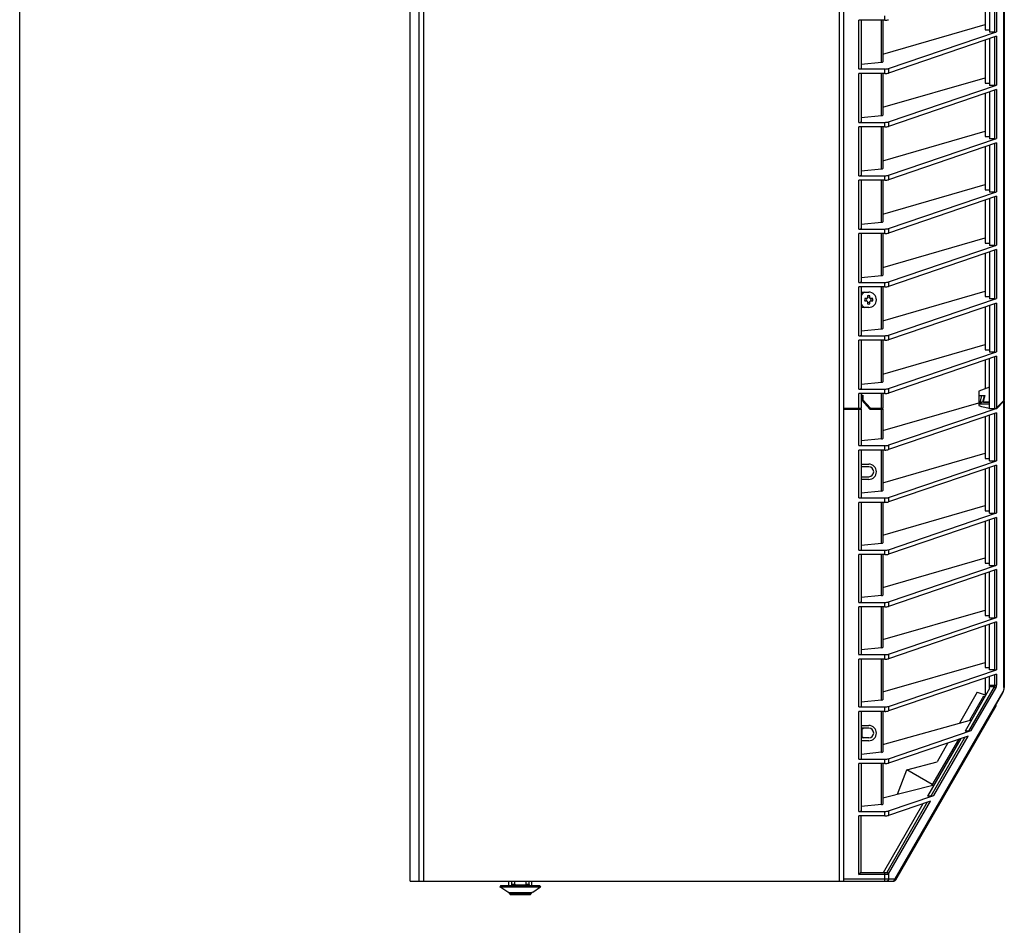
# Model space of a CAD drawing. Header units: inches. Extents: x 0 to 257, y 0 to 106.
# Tile 1 of 28: x 0 to 18, y 22 to 39. Entities that reach past the tile are written whole.
import ezdxf

# ---------------------------------------------------------------- set-up
doc = ezdxf.new("R2010")
doc.units = ezdxf.units.IN
doc.header["$LTSCALE"] = 7.5625
doc.header["$MEASUREMENT"] = 0
doc.layers.get('0').update_dxf_attribs({"linetype": 'CONTINUOUS'})

msp = doc.modelspace()

# ---------------------------------------------------------------- linework, layer by layer
at = {"color": 7, "linetype": 'Continuous'}
for p, q in [((0, 0), (0, 106.25)), ((7.062, 23.17), (7.062, 82.146)), ((7.22, 23.17), (7.22, 82.146)), ((7.298, 82.225), (7.298, 23.17)), ((14.897, 23.17), (14.897, 82.225)), ((14.818, 23.17), (14.818, 81.516)), ((17.794, 31.861), (17.794, 40.59)), ((17.8, 40.596), (17.8, 31.867)), ((17.456, 39.342), (17.456, 38.567)), ((17.535, 39.369), (17.535, 38.524)), ((17.627, 38.524), (17.627, 39.4)), ((17.661, 39.412), (17.661, 38.528)), ((15.641, 38.74), (15.641, 38.82)), ((15.641, 38.74), (15.172, 38.74)), ((15.172, 37.856), (15.172, 38.74)), ((15.212, 38.74), (15.212, 37.864)), ((15.583, 37.979), (15.583, 38.74)), ((15.605, 38.74), (15.605, 37.986)), ((15.605, 38.127), (17.456, 38.662)), ((15.707, 37.863), (17.661, 38.528)), ((17.456, 38.567), (17.535, 38.567)), ((17.627, 38.524), (17.535, 38.524)), ((17.661, 38.447), (15.707, 37.783)), ((17.456, 38.378), (17.456, 37.602)), ((17.535, 38.404), (17.535, 37.559)), ((17.627, 37.559), (17.627, 38.436)), ((17.661, 38.447), (17.661, 37.563)), ((15.212, 37.942), (15.583, 37.979)), ((15.172, 37.856), (15.641, 37.856)), ((15.641, 37.775), (15.172, 37.775)), ((15.172, 36.891), (15.172, 37.775)), ((15.212, 37.775), (15.212, 36.899)), ((15.583, 37.014), (15.583, 37.775)), ((15.605, 37.775), (15.605, 37.022)), ((15.641, 37.775), (15.641, 37.856)), ((15.707, 37.863), (15.707, 37.783)), ((15.605, 37.163), (17.456, 37.697)), ((15.707, 36.899), (17.661, 37.563)), ((17.456, 37.602), (17.535, 37.602)), ((17.627, 37.559), (17.535, 37.559)), ((17.661, 37.483), (15.707, 36.818)), ((17.456, 37.413), (17.456, 36.638)), ((17.535, 37.44), (17.535, 36.595)), ((17.627, 36.595), (17.627, 37.471)), ((17.661, 37.483), (17.661, 36.599)), ((15.172, 36.891), (15.641, 36.891)), ((15.212, 36.978), (15.583, 37.014)), ((15.641, 36.811), (15.641, 36.891)), ((15.707, 36.899), (15.707, 36.818)), ((15.641, 36.811), (15.172, 36.811)), ((15.172, 35.926), (15.172, 36.811)), ((15.212, 36.811), (15.212, 35.935)), ((15.583, 36.05), (15.583, 36.811)), ((15.605, 36.811), (15.605, 36.057)), ((15.605, 36.198), (17.456, 36.732)), ((15.707, 35.934), (17.661, 36.599)), ((17.661, 36.518), (15.707, 35.854)), ((17.456, 36.638), (17.535, 36.638)), ((17.627, 36.595), (17.535, 36.595)), ((17.627, 35.63), (17.627, 36.507)), ((17.661, 36.518), (17.661, 35.634)), ((17.456, 36.449), (17.456, 35.673)), ((17.535, 36.475), (17.535, 35.63)), ((15.212, 36.013), (15.583, 36.05)), ((15.172, 35.926), (15.641, 35.926)), ((15.641, 35.846), (15.172, 35.846)), ((15.172, 34.962), (15.172, 35.846)), ((15.212, 35.846), (15.212, 34.97)), ((15.583, 35.085), (15.583, 35.846)), ((15.605, 35.846), (15.605, 35.093)), ((15.641, 35.846), (15.641, 35.926)), ((15.707, 35.934), (15.707, 35.854)), ((15.605, 35.233), (17.456, 35.768)), ((15.707, 34.97), (17.661, 35.634)), ((17.456, 35.673), (17.535, 35.673)), ((17.627, 35.63), (17.535, 35.63)), ((17.661, 35.554), (15.707, 34.889)), ((17.456, 35.484), (17.456, 34.709)), ((17.535, 35.511), (17.535, 34.666)), ((17.627, 34.666), (17.627, 35.542)), ((17.661, 35.554), (17.661, 34.669)), ((15.212, 35.048), (15.583, 35.085)), ((15.172, 34.962), (15.641, 34.962)), ((15.641, 34.881), (15.641, 34.962)), ((15.707, 34.97), (15.707, 34.889)), ((15.641, 34.881), (15.172, 34.881)), ((15.172, 33.997), (15.172, 34.881)), ((15.212, 34.881), (15.212, 34.006)), ((15.583, 34.121), (15.583, 34.881)), ((15.605, 34.881), (15.605, 34.128)), ((15.605, 34.269), (17.456, 34.803)), ((15.707, 34.005), (17.661, 34.669)), ((17.661, 34.589), (15.707, 33.925)), ((17.456, 34.709), (17.535, 34.709)), ((17.627, 34.666), (17.535, 34.666)), ((17.535, 34.546), (17.535, 33.701)), ((17.627, 33.701), (17.627, 34.578)), ((17.661, 34.589), (17.661, 33.705)), ((17.456, 34.519), (17.456, 33.744)), ((15.212, 34.084), (15.583, 34.121)), ((15.707, 34.005), (15.707, 33.925)), ((15.172, 33.997), (15.641, 33.997)), ((15.641, 33.917), (15.172, 33.917)), ((15.172, 33.033), (15.172, 33.917)), ((15.212, 33.917), (15.212, 33.041)), ((15.583, 33.156), (15.583, 33.917)), ((15.605, 33.917), (15.605, 33.164)), ((15.605, 33.304), (17.456, 33.839)), ((15.641, 33.917), (15.641, 33.997)), ((15.212, 33.82), (15.35, 33.82)), ((15.219, 33.771), (15.212, 33.771)), ((15.319, 33.703), (15.276, 33.703)), ((15.276, 33.662), (15.319, 33.662)), ((15.324, 33.71), (15.322, 33.71)), ((15.322, 33.71), (15.322, 33.708)), ((15.322, 33.657), (15.322, 33.655)), ((15.322, 33.655), (15.324, 33.654)), ((15.329, 33.756), (15.329, 33.713)), ((15.329, 33.651), (15.329, 33.609)), ((15.37, 33.713), (15.37, 33.756)), ((15.37, 33.609), (15.37, 33.651)), ((15.377, 33.71), (15.375, 33.71)), ((15.375, 33.654), (15.377, 33.655)), ((15.377, 33.708), (15.377, 33.71)), ((15.377, 33.655), (15.377, 33.657)), ((15.423, 33.703), (15.381, 33.703)), ((15.381, 33.662), (15.423, 33.662)), ((15.707, 33.041), (17.661, 33.705)), ((17.456, 33.744), (17.535, 33.744)), ((17.627, 33.701), (17.535, 33.701)), ((15.212, 33.594), (15.219, 33.594)), ((15.35, 33.545), (15.212, 33.545)), ((17.661, 33.624), (15.707, 32.96)), ((17.456, 33.555), (17.456, 32.78)), ((17.535, 33.582), (17.535, 32.736)), ((17.627, 32.736), (17.627, 33.613)), ((17.661, 33.624), (17.661, 32.74)), ((15.212, 33.119), (15.583, 33.156)), ((15.172, 33.033), (15.641, 33.033)), ((15.641, 32.952), (15.172, 32.952)), ((15.172, 32.068), (15.172, 32.952)), ((15.212, 32.952), (15.212, 32.077)), ((15.583, 32.191), (15.583, 32.952)), ((15.605, 32.952), (15.605, 32.199)), ((15.641, 32.952), (15.641, 33.033)), ((15.707, 33.041), (15.707, 32.96)), ((15.605, 32.34), (17.456, 32.874)), ((17.456, 32.78), (17.535, 32.78)), ((15.707, 32.076), (17.661, 32.74)), ((17.661, 32.66), (15.707, 31.996)), ((17.456, 32.59), (17.456, 32.072)), ((17.627, 32.736), (17.535, 32.736)), ((17.535, 31.713), (17.535, 32.617)), ((17.627, 31.716), (17.627, 32.649)), ((17.661, 32.66), (17.661, 31.727)), ((15.172, 32.068), (15.641, 32.068)), ((15.212, 32.155), (15.583, 32.191)), ((15.641, 31.988), (15.641, 32.068)), ((15.707, 32.076), (15.707, 31.996)), ((17.535, 32.1), (17.338, 32.029)), ((15.641, 31.988), (15.172, 31.988)), ((15.172, 31.716), (15.172, 31.988)), ((15.212, 31.988), (15.212, 31.722)), ((15.212, 31.957), (15.241, 31.957)), ((15.212, 31.95), (15.234, 31.95)), ((15.225, 31.942), (15.212, 31.942)), ((15.225, 31.942), (15.229, 31.947)), ((15.225, 31.942), (15.225, 31.865)), ((15.225, 31.865), (15.229, 31.865)), ((15.225, 31.865), (15.372, 31.705)), ((15.229, 31.865), (15.229, 31.95)), ((15.229, 31.868), (15.371, 31.713)), ((15.231, 31.866), (15.231, 31.95)), ((15.231, 31.871), (15.234, 31.869)), ((15.234, 31.95), (15.241, 31.957)), ((15.241, 31.874), (15.234, 31.869)), ((15.377, 31.716), (15.234, 31.869)), ((15.241, 31.957), (15.241, 31.874)), ((15.382, 31.722), (15.241, 31.874)), ((15.583, 31.722), (15.583, 31.988)), ((15.605, 31.988), (15.605, 31.722)), ((17.338, 32.029), (17.338, 31.773)), ((17.338, 31.95), (17.446, 31.95)), ((17.39, 31.95), (17.353, 31.797)), ((17.415, 31.828), (17.444, 31.95)), ((17.446, 31.95), (17.419, 31.84)), ((17.649, 31.716), (17.8, 31.867)), ((14.897, 31.722), (15.212, 31.722)), ((14.897, 31.716), (15.205, 31.716)), ((14.897, 31.705), (14.905, 31.713)), ((14.897, 31.705), (15.212, 31.705)), ((14.905, 31.713), (15.204, 31.713)), ((15.131, 31.713), (15.131, 31.716)), ((15.147, 31.716), (15.142, 31.713)), ((15.172, 31.045), (15.172, 31.713)), ((15.204, 31.713), (15.212, 31.705)), ((15.212, 31.722), (15.205, 31.716)), ((15.212, 31.705), (15.212, 31.053)), ((15.369, 31.716), (15.599, 31.716)), ((15.598, 31.713), (15.371, 31.713)), ((15.372, 31.705), (15.371, 31.713)), ((15.372, 31.705), (15.605, 31.705)), ((15.375, 31.716), (15.375, 31.713)), ((15.382, 31.722), (15.377, 31.716)), ((15.382, 31.722), (15.605, 31.722)), ((15.393, 31.714), (15.401, 31.716)), ((15.393, 31.716), (15.393, 31.714)), ((15.554, 31.713), (15.554, 31.716)), ((15.583, 31.705), (15.579, 31.713)), ((15.58, 31.716), (15.583, 31.722)), ((15.583, 31.168), (15.583, 31.705)), ((15.598, 31.713), (15.605, 31.705)), ((15.605, 31.722), (15.599, 31.716)), ((15.605, 31.316), (17.338, 31.816)), ((15.605, 31.705), (15.605, 31.175)), ((17.649, 31.713), (15.707, 31.052)), ((17.338, 31.773), (17.389, 31.754)), ((17.393, 31.828), (17.353, 31.797)), ((17.535, 31.797), (17.353, 31.797)), ((17.389, 31.754), (17.535, 31.723)), ((17.535, 31.828), (17.393, 31.828)), ((17.425, 31.832), (17.419, 31.84)), ((17.425, 31.832), (17.535, 31.832)), ((17.535, 31.716), (17.649, 31.716)), ((17.658, 31.713), (17.535, 31.713)), ((17.622, 31.713), (17.622, 31.716)), ((17.634, 31.716), (17.631, 31.713)), ((17.794, 31.857), (17.651, 31.714)), ((17.658, 31.713), (17.794, 31.849)), ((17.794, 31.849), (17.788, 31.852)), ((17.794, 31.857), (17.8, 31.855)), ((17.794, 31.849), (17.8, 31.855)), ((17.794, 26.672), (17.794, 31.849)), ((17.8, 31.855), (17.8, 26.672)), ((17.8, 31.855), (17.8, 31.855)), ((17.661, 31.636), (15.707, 30.972)), ((17.456, 31.567), (17.456, 30.811)), ((17.535, 30.768), (17.535, 31.593)), ((17.627, 30.768), (17.627, 31.625)), ((17.661, 31.636), (17.661, 30.772)), ((15.583, 31.168), (15.212, 31.131)), ((15.172, 31.045), (15.641, 31.045)), ((15.641, 30.964), (15.641, 31.045)), ((15.707, 31.052), (15.707, 30.972)), ((15.641, 30.964), (15.172, 30.964)), ((15.172, 30.1), (15.172, 30.964)), ((15.212, 30.964), (15.212, 30.108)), ((15.583, 30.223), (15.583, 30.964)), ((15.605, 30.964), (15.605, 30.231)), ((15.605, 30.371), (17.456, 30.906)), ((17.456, 30.811), (17.535, 30.811)), ((15.212, 30.709), (15.35, 30.709)), ((15.35, 30.66), (15.212, 30.66)), ((15.707, 30.108), (17.661, 30.772)), ((17.661, 30.691), (15.707, 30.027)), ((17.456, 30.622), (17.456, 29.866)), ((17.535, 30.768), (17.627, 30.768)), ((17.535, 29.823), (17.535, 30.649)), ((17.627, 29.823), (17.627, 30.68)), ((17.661, 30.691), (17.661, 29.827)), ((15.212, 30.483), (15.35, 30.483)), ((15.35, 30.434), (15.212, 30.434)), ((15.172, 30.1), (15.641, 30.1)), ((15.583, 30.223), (15.212, 30.186)), ((15.641, 30.019), (15.641, 30.1)), ((15.707, 30.108), (15.707, 30.027)), ((15.641, 30.019), (15.172, 30.019)), ((15.172, 29.155), (15.172, 30.019)), ((15.212, 30.019), (15.212, 29.163)), ((15.583, 29.278), (15.583, 30.019)), ((15.605, 30.019), (15.605, 29.286)), ((15.605, 29.426), (17.456, 29.961)), ((15.707, 29.163), (17.661, 29.827)), ((17.661, 29.746), (15.707, 29.082)), ((17.456, 29.866), (17.535, 29.866)), ((17.535, 29.823), (17.627, 29.823)), ((17.627, 28.878), (17.627, 29.735)), ((17.661, 29.746), (17.661, 28.882)), ((17.456, 29.677), (17.456, 28.921)), ((17.535, 28.878), (17.535, 29.704)), ((15.583, 29.278), (15.212, 29.241)), ((15.172, 29.155), (15.641, 29.155)), ((15.641, 29.074), (15.172, 29.074)), ((15.172, 28.21), (15.172, 29.074)), ((15.212, 29.074), (15.212, 28.218)), ((15.583, 28.333), (15.583, 29.074)), ((15.605, 29.074), (15.605, 28.341)), ((15.605, 28.482), (17.456, 29.016)), ((15.641, 29.074), (15.641, 29.155)), ((15.707, 29.163), (15.707, 29.082)), ((15.707, 28.218), (17.661, 28.882)), ((17.456, 28.921), (17.535, 28.921)), ((17.535, 28.878), (17.627, 28.878)), ((17.661, 28.802), (15.707, 28.137)), ((17.456, 28.732), (17.456, 27.976)), ((17.535, 27.933), (17.535, 28.759)), ((17.627, 27.933), (17.627, 28.79)), ((17.661, 28.802), (17.661, 27.937)), ((15.583, 28.333), (15.212, 28.296)), ((15.172, 28.21), (15.641, 28.21)), ((15.641, 28.129), (15.172, 28.129)), ((15.172, 27.265), (15.172, 28.129)), ((15.212, 28.129), (15.212, 27.273)), ((15.583, 27.388), (15.583, 28.129)), ((15.605, 28.129), (15.605, 27.396)), ((15.641, 28.129), (15.641, 28.21)), ((15.707, 28.218), (15.707, 28.137)), ((15.605, 27.537), (17.456, 28.071)), ((17.456, 27.976), (17.535, 27.976)), ((15.707, 27.273), (17.661, 27.937)), ((17.661, 27.857), (15.707, 27.192)), ((17.456, 27.787), (17.456, 27.031)), ((17.535, 27.933), (17.627, 27.933)), ((17.535, 26.988), (17.535, 27.814)), ((17.627, 26.988), (17.627, 27.845)), ((17.661, 27.857), (17.661, 26.992)), ((15.172, 27.265), (15.641, 27.265)), ((15.583, 27.388), (15.212, 27.352)), ((15.641, 27.185), (15.641, 27.265)), ((15.707, 27.273), (15.707, 27.192)), ((15.641, 27.185), (15.172, 27.185)), ((15.172, 26.32), (15.172, 27.185)), ((15.212, 27.185), (15.212, 26.329)), ((15.583, 26.443), (15.583, 27.185)), ((15.605, 27.185), (15.605, 26.451)), ((15.605, 26.592), (17.456, 27.126)), ((15.707, 26.328), (17.661, 26.992)), ((17.661, 26.912), (15.707, 26.248)), ((17.456, 27.031), (17.535, 27.031)), ((17.627, 26.988), (17.535, 26.988)), ((17.627, 26.713), (17.627, 26.9)), ((17.661, 26.912), (17.661, 26.713)), ((17.456, 26.842), (17.456, 26.515)), ((17.535, 26.651), (17.535, 26.869)), ((17.535, 26.713), (17.661, 26.713)), ((17.773, 26.593), (15.819, 23.209)), ((15.82, 23.19), (17.774, 26.574)), ((17.312, 26.588), (16.988, 26.026)), ((17.535, 26.651), (17.091, 25.884)), ((17.614, 26.686), (17.151, 25.884)), ((17.204, 25.892), (17.648, 26.66)), ((17.312, 26.588), (17.456, 26.536)), ((17.614, 26.686), (17.535, 26.686)), ((17.794, 26.672), (17.8, 26.672)), ((15.583, 26.443), (15.212, 26.407)), ((17.424, 26.517), (17.17, 26.077)), ((17.424, 26.517), (17.449, 26.503)), ((15.172, 26.32), (15.641, 26.32)), ((15.641, 26.24), (15.172, 26.24)), ((15.172, 25.375), (15.172, 26.24)), ((15.212, 26.24), (15.212, 25.384)), ((15.583, 25.499), (15.583, 26.24)), ((15.605, 26.24), (15.605, 25.506)), ((15.641, 26.24), (15.641, 26.32)), ((15.707, 26.328), (15.707, 26.248)), ((17.646, 26.331), (15.832, 23.19)), ((15.605, 25.638), (17.21, 26.088)), ((15.212, 25.985), (15.35, 25.985)), ((15.35, 25.936), (15.212, 25.936)), ((15.263, 25.936), (15.229, 25.917)), ((15.229, 25.778), (15.229, 25.917)), ((15.707, 25.383), (17.204, 25.892)), ((17.151, 25.884), (17.091, 25.884)), ((15.35, 25.759), (15.212, 25.759)), ((15.35, 25.709), (15.212, 25.709)), ((15.229, 25.778), (15.263, 25.759)), ((17.147, 25.792), (15.707, 25.303)), ((17.012, 25.746), (16.413, 24.708)), ((17.086, 25.772), (16.472, 24.708)), ((16.971, 25.732), (16.492, 24.903)), ((16.526, 24.717), (17.147, 25.792)), ((16.781, 25.668), (16.584, 25.327)), ((15.583, 25.499), (15.212, 25.462)), ((15.172, 25.375), (15.641, 25.375)), ((15.641, 25.295), (15.172, 25.295)), ((15.172, 24.43), (15.172, 25.295)), ((15.212, 25.295), (15.212, 24.439)), ((15.583, 24.554), (15.583, 25.295)), ((15.605, 25.295), (15.605, 24.561)), ((15.641, 25.295), (15.641, 25.375)), ((15.707, 25.383), (15.707, 25.303)), ((16.039, 25.181), (16.584, 25.327)), ((15.867, 24.743), (16.039, 25.181)), ((16.499, 24.915), (16.039, 25.181)), ((15.605, 24.676), (16.531, 24.913)), ((15.616, 23.328), (16.333, 24.571)), ((16.407, 24.596), (15.675, 23.328)), ((15.707, 24.438), (16.526, 24.717)), ((16.468, 24.616), (15.707, 24.358)), ((15.709, 23.301), (16.468, 24.616)), ((16.472, 24.708), (16.413, 24.708)), ((15.172, 24.43), (15.641, 24.43)), ((15.583, 24.554), (15.212, 24.517)), ((15.641, 24.35), (15.641, 24.43)), ((15.707, 24.438), (15.707, 24.358)), ((15.641, 24.35), (15.172, 24.35)), ((15.172, 23.29), (15.172, 24.35)), ((15.212, 23.434), (15.212, 24.35)), ((15.187, 23.304), (15.206, 23.323)), ((15.211, 23.328), (15.675, 23.328)), ((15.641, 23.17), (15.641, 23.328)), ((7.062, 23.17), (15.798, 23.17)), ((8.844, 23.091), (8.844, 23.17)), ((8.891, 23.17), (8.892, 23.115)), ((8.949, 23.143), (8.948, 23.17)), ((8.95, 23.115), (8.949, 23.143)), ((9.152, 23.17), (9.15, 23.115)), ((9.209, 23.115), (9.209, 23.17)), ((9.257, 23.091), (9.257, 23.17)), ((14.897, 23.209), (15.819, 23.209)), ((15.641, 23.29), (15.172, 23.29)), ((15.707, 23.299), (15.707, 23.209)), ((15.819, 23.202), (15.819, 23.209)), ((15.827, 23.193), (15.829, 23.2)), ((15.829, 23.2), (15.829, 23.206)), ((8.696, 23.091), (8.682, 23.067)), ((8.682, 23.067), (9.418, 23.067)), ((8.826, 22.969), (8.682, 23.067)), ((8.696, 23.091), (9.405, 23.091)), ((8.836, 22.966), (8.828, 22.971)), ((8.837, 22.965), (8.836, 22.966)), ((8.837, 22.965), (9.263, 22.965)), ((8.892, 23.115), (8.95, 23.115)), ((9.198, 23.099), (8.902, 23.099)), ((8.95, 23.115), (8.951, 23.113)), ((9.15, 23.115), (9.209, 23.115)), ((9.15, 23.115), (9.15, 23.113)), ((9.272, 22.971), (9.263, 22.965)), ((9.274, 22.969), (9.418, 23.067)), ((9.405, 23.091), (9.418, 23.067)), ((8.852, 22.952), (8.847, 22.956)), ((8.855, 22.946), (8.852, 22.952)), ((9.24, 22.935), (8.861, 22.935)), ((8.862, 22.933), (8.863, 22.932)), ((8.863, 22.932), (8.864, 22.931)), ((8.864, 22.931), (8.865, 22.931)), ((8.865, 22.931), (8.866, 22.93)), ((8.866, 22.93), (8.867, 22.93)), ((8.867, 22.93), (8.868, 22.93)), ((8.868, 22.93), (9.232, 22.93)), ((9.232, 22.93), (9.234, 22.93)), ((9.234, 22.93), (9.235, 22.93)), ((9.235, 22.93), (9.236, 22.931)), ((9.236, 22.931), (9.237, 22.931)), ((9.237, 22.931), (9.238, 22.932)), ((9.238, 22.932), (9.239, 22.933)), ((9.249, 22.952), (9.245, 22.946)), ((9.253, 22.956), (9.249, 22.952))]:
    msp.add_line(p, q, dxfattribs=at)
for points in [[(17.627, 26.713), (17.627, 26.711), (17.627, 26.708), (17.626, 26.705), (17.625, 26.702), (17.624, 26.7), (17.623, 26.697), (17.621, 26.694), (17.619, 26.691), (17.617, 26.689), (17.614, 26.686)], [(17.648, 26.66), (17.652, 26.668), (17.655, 26.676), (17.657, 26.685), (17.659, 26.695), (17.66, 26.704), (17.661, 26.713)], [(17.648, 26.66), (17.644, 26.665), (17.64, 26.671), (17.634, 26.676), (17.628, 26.68), (17.621, 26.684), (17.614, 26.686)], [(17.793, 26.654), (17.792, 26.647), (17.791, 26.641), (17.79, 26.634), (17.788, 26.628), (17.786, 26.621), (17.783, 26.614), (17.78, 26.607), (17.777, 26.6), (17.773, 26.593)], [(17.776, 26.58), (17.776, 26.583), (17.776, 26.586), (17.775, 26.59), (17.773, 26.593)], [(17.774, 26.574), (17.775, 26.577), (17.776, 26.58)], [(17.794, 26.672), (17.794, 26.666), (17.794, 26.66), (17.793, 26.654)], [(17.585, 26.226), (17.586, 26.229), (17.587, 26.231), (17.587, 26.234), (17.586, 26.238), (17.585, 26.241), (17.583, 26.244)], [(15.206, 23.323), (15.209, 23.326), (15.211, 23.328)], [(15.211, 23.328), (15.211, 23.354), (15.212, 23.434)], [(15.707, 23.299), (15.704, 23.305), (15.7, 23.311), (15.694, 23.317), (15.688, 23.321), (15.681, 23.325), (15.674, 23.328)], [(15.675, 23.328), (15.682, 23.325), (15.689, 23.322), (15.695, 23.317), (15.701, 23.313), (15.705, 23.307), (15.709, 23.301)], [(15.172, 23.29), (15.18, 23.297), (15.187, 23.304)], [(15.707, 23.299), (15.702, 23.296), (15.696, 23.294), (15.689, 23.292), (15.681, 23.291), (15.672, 23.29), (15.662, 23.29), (15.651, 23.29), (15.641, 23.29)], [(15.707, 23.209), (15.707, 23.202), (15.705, 23.194), (15.702, 23.188), (15.698, 23.182), (15.692, 23.177), (15.687, 23.173), (15.68, 23.171), (15.674, 23.17)], [(15.709, 23.301), (15.708, 23.301), (15.708, 23.301), (15.708, 23.3), (15.708, 23.3), (15.708, 23.3), (15.707, 23.299)], [(15.786, 23.17), (15.793, 23.171), (15.799, 23.173), (15.805, 23.177), (15.81, 23.182), (15.814, 23.188), (15.817, 23.194), (15.819, 23.202)], [(15.798, 23.17), (15.804, 23.171), (15.81, 23.173), (15.815, 23.176), (15.82, 23.181)], [(15.819, 23.209), (15.821, 23.206), (15.822, 23.202), (15.822, 23.199), (15.822, 23.196), (15.821, 23.192), (15.82, 23.19)], [(15.82, 23.181), (15.824, 23.187), (15.827, 23.193)], [(15.83, 23.208), (15.831, 23.205), (15.833, 23.201), (15.834, 23.198), (15.834, 23.195), (15.833, 23.192), (15.832, 23.19)], [(8.847, 22.956), (8.843, 22.961), (8.837, 22.965)], [(8.892, 23.115), (8.892, 23.113), (8.892, 23.111), (8.893, 23.109), (8.893, 23.107), (8.894, 23.105), (8.895, 23.104), (8.896, 23.102), (8.897, 23.101), (8.898, 23.1), (8.9, 23.1), (8.901, 23.099), (8.902, 23.099)], [(8.951, 23.113), (8.951, 23.111), (8.951, 23.109), (8.952, 23.107), (8.953, 23.105), (8.954, 23.104), (8.955, 23.102), (8.956, 23.101), (8.957, 23.1), (8.959, 23.1), (8.96, 23.099)], [(9.15, 23.113), (9.15, 23.111), (9.149, 23.109), (9.149, 23.107), (9.148, 23.105), (9.147, 23.104), (9.146, 23.102), (9.145, 23.101), (9.143, 23.1), (9.142, 23.1), (9.141, 23.099), (9.139, 23.099)], [(9.209, 23.115), (9.209, 23.113), (9.208, 23.111), (9.208, 23.109), (9.207, 23.107), (9.207, 23.105), (9.206, 23.104), (9.205, 23.102), (9.204, 23.101), (9.202, 23.1), (9.201, 23.1), (9.2, 23.099), (9.198, 23.099)], [(9.263, 22.965), (9.258, 22.961), (9.253, 22.956)], [(8.861, 22.935), (8.858, 22.941), (8.855, 22.946)], [(8.861, 22.935), (8.861, 22.934), (8.862, 22.933)], [(9.239, 22.933), (9.239, 22.934), (9.24, 22.935)], [(9.245, 22.946), (9.242, 22.941), (9.24, 22.935)]]:
    msp.add_lwpolyline(points, dxfattribs=at)
for centre, radius, start, end in [((15.35, 33.682), 0.157, 118.8993, 151.1007), ((15.35, 33.682), 0.0759, 164.5141, 195.4859), ((15.35, 33.682), 0.0461, 153.8852, 206.1148), ((15.316, 33.708), 0.00591, 298.3555, 358), ((15.316, 33.657), 0.00591, 2, 61.6445), ((15.324, 33.716), 0.00591, 272, 331.6445), ((15.324, 33.649), 0.00591, 28.3555, 88), ((15.35, 33.682), 0.0759, 74.5141, 105.4859), ((15.35, 33.682), 0.0461, 63.8852, 116.1148), ((15.35, 33.682), 0.138, 270, 90), ((15.375, 33.716), 0.00591, 208.3555, 268), ((15.375, 33.649), 0.00591, 92, 151.6445), ((15.383, 33.708), 0.00591, 182, 241.6445), ((15.383, 33.657), 0.00591, 118.3555, 178), ((15.35, 33.682), 0.0461, 333.8852, 26.1148), ((15.35, 33.682), 0.0759, 344.5141, 15.4859), ((15.35, 33.682), 0.157, 208.8993, 241.1007), ((15.35, 33.682), 0.0461, 243.8852, 296.1148), ((15.35, 33.682), 0.0759, 254.5141, 285.4859), ((15.35, 30.572), 0.138, 270, 90), ((15.35, 30.572), 0.0886, 270, 90), ((17.603, 26.672), 0.197, 330, 360), ((17.612, 26.351), 0.0394, 330, 12.7924), ((15.35, 25.847), 0.138, 270, 90), ((15.35, 25.847), 0.0886, 270, 90), ((15.786, 23.209), 0.0394, 270, 330), ((15.798, 23.209), 0.0394, 270, 330), ((9.05, 22.615), 0.419, 121.9643, 122.2783), ((9.05, 22.615), 0.419, 57.7217, 58.0357)]:
    msp.add_arc(centre, radius, start, end, dxfattribs=at)
for centre, major_axis, ratio, start_param, end_param in [((15.641, 38.756), (0.0787, 0), 0.212557, -1.570796, -0.558599), ((17.627, 38.532), (0.0394, 0), 0.212557, -1.570796, -0.558599), ((15.566, 37.986), (0.0394, 0), 0.212557, -1.134169, 0), ((15.172, 37.864), (0.0394, 0), 0.212557, -1.570796, 0), ((15.641, 37.872), (0.0787, 0), 0.212557, -1.570796, -0.558599), ((15.641, 37.792), (0.0787, 0), 0.212557, -1.570796, -0.558599), ((17.627, 37.568), (0.0394, 0), 0.212557, -1.570796, -0.558599), ((15.172, 36.899), (0.0394, 0), 0.212557, -1.570796, 0), ((15.566, 37.022), (0.0394, 0), 0.212557, -1.134169, 0), ((15.641, 36.908), (0.0787, 0), 0.212557, -1.570796, -0.558599), ((15.641, 36.827), (0.0787, 0), 0.212557, -1.570796, -0.558599), ((17.627, 36.603), (0.0394, 0), 0.212557, -1.570796, -0.558599), ((15.566, 36.057), (0.0394, 0), 0.212557, -1.134169, 0), ((15.172, 35.935), (0.0394, 0), 0.212557, -1.570796, 0), ((15.641, 35.943), (0.0787, 0), 0.212557, -1.570796, -0.558599), ((15.641, 35.863), (0.0787, 0), 0.212557, -1.570796, -0.558599), ((17.627, 35.638), (0.0394, 0), 0.212557, -1.570796, -0.558599), ((15.566, 35.093), (0.0394, 0), 0.212557, -1.134169, 0), ((15.172, 34.97), (0.0394, 0), 0.212557, -1.570796, 0), ((15.641, 34.979), (0.0787, 0), 0.212557, -1.570796, -0.558599), ((15.641, 34.898), (0.0787, 0), 0.212557, -1.570796, -0.558599), ((17.627, 34.674), (0.0394, 0), 0.212557, -1.570796, -0.558599), ((15.172, 34.006), (0.0394, 0), 0.212557, -1.570796, 0), ((15.566, 34.128), (0.0394, 0), 0.212557, -1.134169, 0), ((15.641, 34.014), (0.0787, 0), 0.212557, -1.570796, -0.558599), ((15.641, 33.934), (0.0787, 0), 0.212557, -1.570796, -0.558599), ((17.627, 33.709), (0.0394, 0), 0.212557, -1.570796, -0.558599), ((15.566, 33.164), (0.0394, 0), 0.212557, -1.134169, 0), ((15.172, 33.041), (0.0394, 0), 0.212557, -1.570796, 0), ((15.641, 33.05), (0.0787, 0), 0.212557, -1.570796, -0.558599), ((15.641, 32.969), (0.0787, 0), 0.212557, -1.570796, -0.558599), ((17.627, 32.745), (0.0394, 0), 0.212557, -1.570796, -0.558599), ((15.172, 32.077), (0.0394, 0), 0.212557, -1.570796, 0), ((15.566, 32.199), (0.0394, 0), 0.212557, -1.134169, 0), ((15.641, 32.085), (0.0787, 0), 0.212557, -1.570796, -0.558599), ((15.641, 32.004), (0.0787, 0), 0.212557, -1.570796, -0.558599), ((15.566, 31.175), (0.0394, 0), 0.212557, -1.134169, 0), ((15.172, 31.053), (0.0394, 0), 0.212557, -1.570796, 0), ((15.641, 31.061), (0.0787, 0), 0.212557, -1.570796, -0.558599), ((15.641, 30.981), (0.0787, 0), 0.212557, -1.570796, -0.558599), ((17.627, 30.776), (0.0394, 0), 0.212557, -1.570796, -0.558599), ((15.172, 30.108), (0.0394, 0), 0.212557, -1.570796, 0), ((15.566, 30.231), (0.0394, 0), 0.212557, -1.134169, 0), ((15.641, 30.116), (0.0787, 0), 0.212557, -1.570796, -0.558599), ((15.641, 30.036), (0.0787, 0), 0.212557, -1.570796, -0.558599), ((17.627, 29.831), (0.0394, 0), 0.212557, -1.570796, -0.558599), ((15.566, 29.286), (0.0394, 0), 0.212557, -1.134169, 0), ((15.172, 29.163), (0.0394, 0), 0.212557, -1.570796, 0), ((15.641, 29.172), (0.0787, 0), 0.212557, -1.570796, -0.558599), ((15.641, 29.091), (0.0787, 0), 0.212557, -1.570796, -0.558599), ((17.627, 28.887), (0.0394, 0), 0.212557, -1.570796, -0.558599), ((15.566, 28.341), (0.0394, 0), 0.212557, -1.134169, 0), ((15.172, 28.218), (0.0394, 0), 0.212557, -1.570796, 0), ((15.641, 28.227), (0.0787, 0), 0.212557, -1.570796, -0.558599), ((15.641, 28.146), (0.0787, 0), 0.212557, -1.570796, -0.558599), ((17.627, 27.942), (0.0394, 0), 0.212557, -1.570796, -0.558599), ((15.172, 27.273), (0.0394, 0), 0.212557, -1.570796, 0), ((15.566, 27.396), (0.0394, 0), 0.212557, -1.134169, 0), ((15.641, 27.282), (0.0787, 0), 0.212557, -1.570796, -0.558599), ((15.641, 27.201), (0.0787, 0), 0.212557, -1.570796, -0.558599), ((17.627, 26.997), (0.0394, 0), 0.212557, -1.570796, -0.558599), ((15.566, 26.451), (0.0394, 0), 0.212557, -1.134169, 0), ((15.172, 26.329), (0.0394, 0), 0.212557, -1.570796, 0), ((15.641, 26.337), (0.0787, 0), 0.212557, -1.570796, -0.558599), ((15.641, 26.256), (0.0787, 0), 0.212557, -1.570796, -0.558599), ((17.174, 25.898), (0.0488, 0.0073), 0.248836, -2.112454, -0.941542), ((15.566, 25.506), (0.0394, 0), 0.212557, -1.134169, 0), ((15.172, 25.384), (0.0394, 0), 0.212557, -1.570796, 0), ((15.641, 25.392), (0.0787, 0), 0.212557, -1.570796, -0.558599), ((15.641, 25.312), (0.0787, 0), 0.212557, -1.570796, -0.558599), ((16.495, 24.722), (0.0488, 0.0073), 0.248836, -2.112454, -0.941542), ((15.172, 24.439), (0.0394, 0), 0.212557, -1.570796, 0), ((15.566, 24.561), (0.0394, 0), 0.212557, -1.134169, 0), ((15.641, 24.447), (0.0787, 0), 0.212557, -1.570796, -0.558599), ((15.641, 24.367), (0.0787, 0), 0.212557, -1.570796, -0.558599)]:
    msp.add_ellipse(centre, major_axis=major_axis, ratio=ratio, start_param=start_param, end_param=end_param, dxfattribs=at)

doc.saveas('drawing.dxf')
